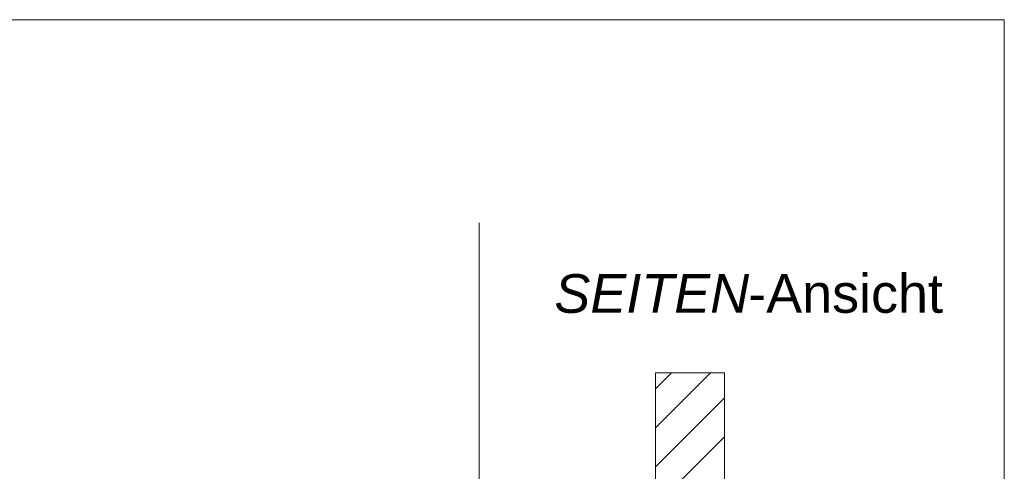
# Model space of a CAD drawing. Extents: x -620 to 300, y 62 to 1112.
# Tile 147 of 256: x 149 to 184, y 728 to 745. Entities that reach past the tile are written whole.
import ezdxf
from ezdxf.lldxf.tags import DXFTag

# ---------------------------------------------------------------- set-up
doc = ezdxf.new("R2010")
doc.units = 0
doc.layers.get('0').update_dxf_attribs({"lineweight": 13})
doc.layers.add('E_Detail_Beschriftung', color=7, linetype='Continuous', lineweight=13, true_color=0x009900)
doc.layers.add('E_Detail_Wandschraffur', color=7, linetype='Continuous', lineweight=5, true_color=0xc0c0c0)
doc.layers.add('E_Detail_Linie_Text_Bem', color=7, linetype='Continuous', lineweight=13)
doc.styles.get("Standard").update_dxf_attribs({"font": 'ARIALN.TTF'})
tags = doc.linetypes.add('fein_strichliert', pattern=[4, 1, -2, 1]).pattern_tags.tags
tags[8:9] = [DXFTag(74, 4), DXFTag(75, 0), DXFTag(340, '0'), DXFTag(46, 0.0), DXFTag(50, 0.0), DXFTag(44, 0.0), DXFTag(45, 0.0)]
tags[6:7] = [DXFTag(74, 4), DXFTag(75, 0), DXFTag(340, '0'), DXFTag(46, 0.0), DXFTag(50, 0.0), DXFTag(44, 0.0), DXFTag(45, 0.0)]
tags[4:5] = [DXFTag(74, 4), DXFTag(75, 0), DXFTag(340, '0'), DXFTag(46, 0.0), DXFTag(50, 0.0), DXFTag(44, 0.0), DXFTag(45, 0.0)]
tags = doc.linetypes.add('fein_strichliert-A06GA1N18I', pattern=[4, 1, -2, 1]).pattern_tags.tags
tags[8:9] = [DXFTag(74, 4), DXFTag(75, 0), DXFTag(340, '0'), DXFTag(46, 0.0), DXFTag(50, 0.0), DXFTag(44, 0.0), DXFTag(45, 0.0)]
tags[6:7] = [DXFTag(74, 4), DXFTag(75, 0), DXFTag(340, '0'), DXFTag(46, 0.0), DXFTag(50, 0.0), DXFTag(44, 0.0), DXFTag(45, 0.0)]
tags[4:5] = [DXFTag(74, 4), DXFTag(75, 0), DXFTag(340, '0'), DXFTag(46, 0.0), DXFTag(50, 0.0), DXFTag(44, 0.0), DXFTag(45, 0.0)]

# ---------------------------------------------------------------- blocks, each defined once
blk = doc.blocks.new('Referenz-A06GA1N48I')
at = {"layer": 'E_Detail_Linie_Text_Bem', "linetype": 'fein_strichliert-A06GA1N18I', "ltscale": 0.65}
for p, q in [((184.348, 744.759), (121.578, 744.759)), ((184.348, 683.442), (184.348, 744.759)), ((165.304, 684.524), (165.304, 737.403))]:
    blk.add_line(p, q, dxfattribs=at)
at = {"layer": 'E_Detail_Linie_Text_Bem', "linetype": 'Continuous', "ltscale": 0.13}
for p, q in [((171.695, 731.966), (174.195, 731.966)), ((171.695, 727.832), (171.695, 731.966)), ((174.195, 731.966), (174.195, 727.832))]:
    blk.add_line(p, q, dxfattribs=at)
at = {"layer": 'E_Detail_Wandschraffur', "linetype": 'ByBlock', "ltscale": 0.13}
for p, q in [((171.695, 729.971), (173.69, 731.966)), ((172.384, 727.832), (174.195, 729.643))]:
    blk.add_line(p, q, dxfattribs=at)
at = {"layer": 'E_Detail_Wandschraffur', "linetype": 'fein_strichliert', "ltscale": 0.13}
for p, q in [((171.695, 731.385), (172.276, 731.966)), ((171.695, 728.557), (174.195, 731.057))]:
    blk.add_line(p, q, dxfattribs=at)
at = {"layer": 'E_Detail_Beschriftung', "linetype": 'Continuous', "lineweight": -2, "ltscale": 0.25, "char_height": 1.4, "attachment_point": 1}
for s, insert in [('{\\fArial|b0|i1;SEITEN}', (168.03, 735.537)), ('{\\fArial;-Ansicht}', (175.06, 735.537))]:
    blk.add_mtext(s, dxfattribs=dict(at, insert=insert))

msp = doc.modelspace()

# ---------------------------------------------------------------- block references
at = {"color": 8, "lineweight": 25, "ltscale": 0.25, "true_color": 0x808080}
msp.add_blockref('Referenz-A06GA1N48I', (0, 0), dxfattribs=at)

doc.saveas('drawing.dxf')
